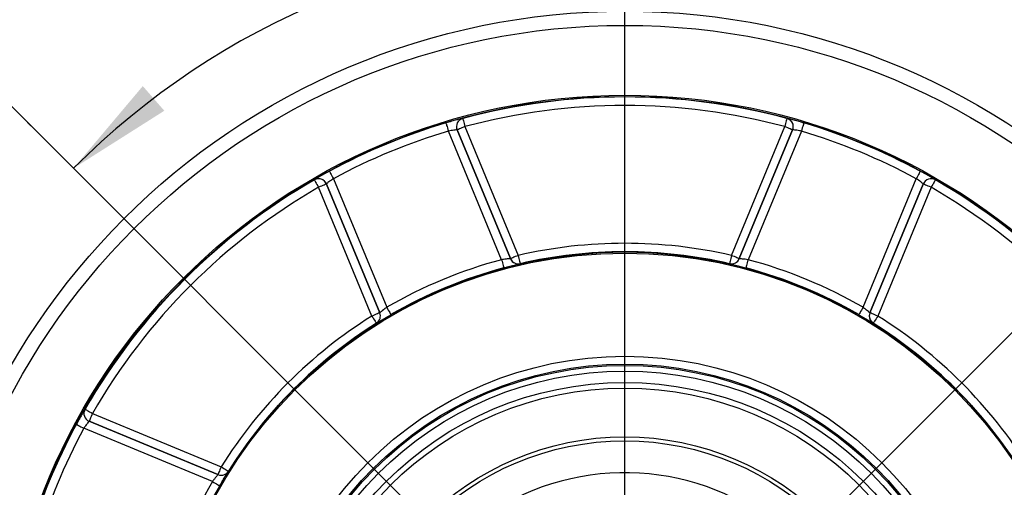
# Model space of a CAD drawing. Header units: millimetres. Extents: x 7 to 438, y 7 to 308.
# Tile 16 of 26: x 252 to 287, y 162 to 179. Entities that reach past the tile are written whole.
import ezdxf

# ---------------------------------------------------------------- set-up
doc = ezdxf.new("R2010")
doc.units = ezdxf.units.MM
doc.header["$PDSIZE"] = -1
doc.linetypes.add('SLD-中心线', pattern=[34.29, 30.48, -1.27, 1.27, -1.27])
doc.linetypes.add('SLD-实线', pattern=[0])
doc.layers.add('细实线层', color=7, linetype='SLD-实线')
doc.styles.add('SLDTEXTSTYLE1', font='txt')
doc.dimstyles.new('ISO-25', dxfattribs={"dimtxt": 2.5, "dimasz": 2.5, "dimexe": 1.25, "dimexo": 0.625, "dimtad": 1, "dimtxsty": 'Standard', "dimcen": 2.5, "dimadec": 0, "dimazin": 0, "dimtfac": 1, "dimtmove": 0, "dimatfit": 3, "dimfxl": 1, "dimarcsym": 0})
doc.dimstyles.new('SLDDIMSTYLE13', dxfattribs={"dimtxt": 3.75, "dimasz": 3.75, "dimexe": 0, "dimexo": 0.0625, "dimgap": 0.9375, "dimtad": 2, "dimdec": 4, "dimlfac": 1.5, "dimzin": 12, "dimdsep": 46, "dimtxsty": 'SLDTEXTSTYLE1', "dimsah": 1, "dimcen": 0.09, "dimazin": 3, "dimtfac": 1, "dimtdec": 3, "dimtofl": 0, "dimtmove": 0, "dimatfit": 3, "dimfxl": 1, "dimfrac": 2, "dimtolj": 1, "dimtzin": 12, "dimarcsym": 0})

# ---------------------------------------------------------------- blocks, each defined once
blk = doc.blocks.new('SW_BROKEN_VIEW_1')
at = {"color": 0, "linetype": 'SLD-中心线', "ltscale": 1.5}
for p, q in [((0, 0), (-49.38, -49.38)), ((-49.38, 0), (0, -49.38))]:
    blk.add_line(p, q, dxfattribs=at)
blk = doc.blocks.new('_D_12')
at = {"layer": '细实线层', "ltscale": 1.5}
blk.add_line((273.373, 181.18), (273.373, 182.946), dxfattribs=at)
blk.add_arc((273.373, 153.931), 27.515, 90, 135, dxfattribs=at)
for points in [[(273.373, 181.446), (269.593, 181.768), (269.671, 180.616)], [(253.917, 173.387), (257.122, 175.418), (256.363, 176.288)]]:
    blk.add_solid(points, dxfattribs=at)
at = {"layer": '细实线层', "ltscale": 1.5, "insert": (258.901, 182.668), "char_height": 3.75, "attachment_point": 1, "rotation": 18.9334, "style": 'SLDTEXTSTYLE1'}
blk.add_mtext('45°', dxfattribs=at)
blk = doc.blocks.new('SW_CENTERMARKSYMBOL_0')
at = {"layer": '细实线层', "color": 0, "ltscale": 1.5}
for p, q in [((24.749, -19.749), (24.749, 2.5)), ((3.536, -3.536), (3.79, -3.79))]:
    blk.add_line(p, q, dxfattribs=at)
blk = doc.blocks.new('*D35')
at = {"color": 0, "lineweight": -2}
for p, q in [((252.53, 184.013), (254.746, 187.038)), ((250.314, 180.987), (246.934, 176.372)), ((239.581, 166.332), (244.718, 173.347)), ((205.577, 166.332), (239.581, 166.332))]:
    blk.add_line(p, q, dxfattribs=at)
at = {"color": 0}
for points in [[(252.026, 184.382), (253.034, 183.643), (250.314, 180.987)], [(244.214, 173.716), (245.223, 172.977), (246.934, 176.372)]]:
    blk.add_solid(points, dxfattribs=at)
at = {"layer": 'Defpoints', "color": 0}
for p in [(250.314, 180.987), (246.934, 176.372)]:
    blk.add_point(p, dxfattribs=at)
at = {"color": 0, "insert": (221.436, 171.091), "char_height": 3.75, "attachment_point": 5}
blk.add_mtext('4-φ5.5 均布', dxfattribs=at)

msp = doc.modelspace()

# ---------------------------------------------------------------- linework, layer by layer
at = {"color": 7, "linetype": 'SLD-实线', "lineweight": 25, "ltscale": 1.5}
for p, q in [((267.651777, 175.146945), (267.652028, 175.146822)), ((279.093978, 175.146822), (279.094228, 175.146945)), ((267.730123, 174.857214), (269.611506, 170.315154)), ((277.1345, 170.315154), (279.015883, 174.857214)), ((269.024647, 170.16384), (267.145069, 174.701542)), ((267.452752, 174.74255), (269.334239, 170.20024)), ((267.453001, 174.742427), (267.452752, 174.74255)), ((269.334384, 170.200367), (267.453001, 174.742427)), ((279.293004, 174.742427), (277.411621, 170.200367)), ((277.411767, 170.20024), (279.293253, 174.74255)), ((279.600936, 174.701542), (277.721359, 170.16384)), ((279.293253, 174.74255), (279.293004, 174.742427)), ((262.416425, 172.978167), (262.416516, 172.978431)), ((264.447372, 168.1761), (262.565989, 172.71816)), ((262.8432, 172.833208), (262.843111, 172.832948)), ((262.843111, 172.832948), (264.724493, 168.290887)), ((264.724686, 168.290898), (262.8432, 172.833208)), ((263.089759, 173.021779), (264.969337, 168.484077)), ((281.776668, 168.484077), (283.656246, 173.021779)), ((283.902806, 172.833208), (282.021319, 168.290898)), ((282.021512, 168.290887), (283.902896, 172.832948)), ((284.180017, 172.71816), (282.298634, 168.1761)), ((283.902896, 172.832948), (283.902806, 172.833208)), ((284.329489, 172.978431), (284.329581, 172.978167)), ((269.334239, 170.20024), (269.334384, 170.200367)), ((269.678631, 170.022771), (269.678489, 170.022644)), ((277.067517, 170.022644), (277.067375, 170.022771)), ((277.411621, 170.200367), (277.411767, 170.20024)), ((264.724493, 168.290887), (264.724686, 168.290898)), ((282.021319, 168.290898), (282.021512, 168.290887)), ((264.606842, 167.921901), (264.606653, 167.92189)), ((282.139353, 167.92189), (282.139163, 167.921901)), ((254.325482, 164.887395), (254.325745, 164.887484)), ((254.585751, 164.737921), (259.127811, 162.856538)), ((254.470964, 164.460801), (254.470701, 164.460711)), ((254.470701, 164.460711), (259.013011, 162.579224)), ((259.013024, 162.579418), (254.470964, 164.460801)), ((258.819833, 162.334573), (254.282131, 164.214153)), ((259.382022, 162.69726), (259.38201, 162.69707)), ((259.013011, 162.579224), (259.013024, 162.579418))]:
    msp.add_line(p, q, dxfattribs=at)
at = {"color": 7, "linetype": 'SLD-实线', "lineweight": 25, "ltscale": 1.5, "flags": 128}
for points in [[(267.652028, 175.146822), (267.653759, 175.140407), (267.658359, 175.123345), (267.665657, 175.096281), (267.675377, 175.060235), (267.687155, 175.016556), (267.700548, 174.966891), (267.715052, 174.913101), (267.730123, 174.857214)], [(279.093978, 175.146822), (279.092247, 175.140407), (279.087647, 175.123345), (279.080349, 175.096281), (279.070629, 175.060235), (279.05885, 175.016556), (279.045458, 174.966891), (279.030953, 174.913101), (279.015883, 174.857214)], [(267.058919, 174.988859), (267.060828, 174.982492), (267.065903, 174.965568), (267.073953, 174.93872), (267.084677, 174.902957), (267.097669, 174.859625), (267.112444, 174.810354), (267.128444, 174.756989), (267.145069, 174.701542)], [(267.730123, 174.857214), (267.676644, 174.835064), (267.625175, 174.813744), (267.57765, 174.79406), (267.535856, 174.776744), (267.501363, 174.762458), (267.475467, 174.751733), (267.459142, 174.744971), (267.453001, 174.742427)], [(279.293004, 174.742427), (279.286863, 174.744971), (279.270539, 174.751733), (279.244643, 174.762458), (279.210149, 174.776744), (279.168355, 174.79406), (279.120831, 174.813744), (279.069361, 174.835064), (279.015883, 174.857214)], [(279.687086, 174.988859), (279.685177, 174.982492), (279.680102, 174.965568), (279.672052, 174.93872), (279.661328, 174.902957), (279.648337, 174.859625), (279.633562, 174.810354), (279.617562, 174.756989), (279.600936, 174.701542)], [(262.947513, 173.285861), (262.950665, 173.280008), (262.959045, 173.264452), (262.972337, 173.239775), (262.990043, 173.206903), (263.011496, 173.167076), (263.03589, 173.121788), (263.062308, 173.072741), (263.089759, 173.021779)], [(283.798492, 173.285861), (283.79534, 173.280008), (283.786961, 173.264452), (283.773668, 173.239775), (283.755963, 173.206903), (283.73451, 173.167076), (283.710116, 173.121788), (283.683697, 173.072741), (283.656246, 173.021779)], [(262.416425, 172.978167), (262.419739, 172.972404), (262.42855, 172.957089), (262.442526, 172.932793), (262.461142, 172.900427), (262.483698, 172.861215), (262.509348, 172.816627), (262.537125, 172.768336), (262.565989, 172.71816)], [(262.843111, 172.832948), (262.836969, 172.830403), (262.820644, 172.823642), (262.794749, 172.812917), (262.760255, 172.798626), (262.718461, 172.781315), (262.670936, 172.761631), (262.619467, 172.740311), (262.565989, 172.71816)], [(284.180017, 172.71816), (284.126538, 172.740311), (284.075069, 172.761631), (284.027545, 172.781315), (283.98575, 172.798626), (283.951257, 172.812917), (283.925361, 172.823642), (283.909036, 172.830403), (283.902896, 172.832948)], [(284.329581, 172.978167), (284.326266, 172.972404), (284.317455, 172.957089), (284.30348, 172.932793), (284.284864, 172.900427), (284.262307, 172.861215), (284.236657, 172.816627), (284.20888, 172.768336), (284.180017, 172.71816)], [(269.611506, 170.315154), (269.558027, 170.293004), (269.506558, 170.271684), (269.459033, 170.251996), (269.417239, 170.234684), (269.382746, 170.220398), (269.35685, 170.209673), (269.340525, 170.202911), (269.334384, 170.200367)], [(269.611506, 170.315154), (269.62453, 170.258422), (269.637059, 170.20385), (269.648617, 170.153506), (269.658765, 170.109306), (269.667116, 170.072928), (269.673354, 170.045756), (269.677242, 170.028821), (269.678631, 170.022771)], [(277.1345, 170.315154), (277.121476, 170.258422), (277.108946, 170.20385), (277.097389, 170.153506), (277.087241, 170.109306), (277.078889, 170.072928), (277.072651, 170.045756), (277.068764, 170.028821), (277.067375, 170.022771)], [(277.411621, 170.200367), (277.405481, 170.202911), (277.389156, 170.209673), (277.36326, 170.220398), (277.328766, 170.234684), (277.286972, 170.251996), (277.239447, 170.271684), (277.187979, 170.293004), (277.1345, 170.315154)], [(269.024647, 170.16384), (269.039708, 170.107618), (269.054196, 170.053531), (269.067561, 170.003638), (269.079296, 169.959829), (269.088953, 169.923779), (269.096167, 169.896849), (269.100662, 169.880066), (269.102269, 169.874069)], [(277.721359, 170.16384), (277.706298, 170.107618), (277.691809, 170.053531), (277.678444, 170.003638), (277.66671, 169.959829), (277.657052, 169.923779), (277.649838, 169.896849), (277.645343, 169.880066), (277.643737, 169.874069)], [(264.724493, 168.290887), (264.718352, 168.288343), (264.702028, 168.281582), (264.676132, 168.270856), (264.641638, 168.256566), (264.599844, 168.239255), (264.552319, 168.21957), (264.50085, 168.198251), (264.447372, 168.1761)], [(264.447372, 168.1761), (264.478276, 168.126777), (264.508007, 168.079324), (264.535433, 168.035556), (264.559512, 167.997126), (264.579329, 167.965498), (264.594132, 167.941872), (264.603356, 167.92715), (264.606653, 167.92189)], [(264.969337, 168.484077), (264.998444, 168.43367), (265.026444, 168.385182), (265.052274, 168.340449), (265.074952, 168.301177), (265.093617, 168.268856), (265.107558, 168.244712), (265.116245, 168.229666), (265.11935, 168.22429)], [(281.776668, 168.484077), (281.747562, 168.43367), (281.719562, 168.385182), (281.693731, 168.340449), (281.671053, 168.301177), (281.652389, 168.268856), (281.638448, 168.244712), (281.62976, 168.229666), (281.626656, 168.22429)], [(282.298634, 168.1761), (282.245155, 168.198251), (282.193686, 168.21957), (282.146161, 168.239255), (282.104367, 168.256566), (282.069874, 168.270856), (282.043979, 168.281582), (282.027653, 168.288343), (282.021512, 168.290887)], [(282.298634, 168.1761), (282.267729, 168.126777), (282.237998, 168.079324), (282.210573, 168.035556), (282.186493, 167.997126), (282.166677, 167.965498), (282.151874, 167.941872), (282.142649, 167.92715), (282.139353, 167.92189)], [(254.325745, 164.887484), (254.331506, 164.884173), (254.346822, 164.875362), (254.371119, 164.861385), (254.403482, 164.84277), (254.442696, 164.820213), (254.487284, 164.794565), (254.535575, 164.766785), (254.585751, 164.737921)], [(254.585751, 164.737921), (254.563599, 164.684445), (254.542281, 164.632973), (254.522595, 164.585449), (254.505283, 164.543655), (254.490995, 164.509163), (254.48027, 164.483268), (254.473506, 164.46694), (254.470964, 164.460801)], [(254.018051, 164.356396), (254.023903, 164.353244), (254.03946, 164.344866), (254.064136, 164.331574), (254.097006, 164.313868), (254.136833, 164.292414), (254.182122, 164.268021), (254.231169, 164.241601), (254.282131, 164.214153)], [(259.127811, 162.856538), (259.10566, 162.803062), (259.084341, 162.751593), (259.064656, 162.704066), (259.047343, 162.662272), (259.033056, 162.627779), (259.02233, 162.601885), (259.015568, 162.585557), (259.013024, 162.579418)], [(259.127811, 162.856538), (259.177135, 162.825633), (259.224584, 162.795905), (259.268356, 162.76848), (259.306786, 162.744399), (259.338414, 162.724581), (259.362038, 162.70978), (259.376761, 162.700556), (259.382022, 162.69726)], [(258.819833, 162.334573), (258.870239, 162.305467), (258.91873, 162.277468), (258.963461, 162.251637), (259.002734, 162.228957), (259.035055, 162.210293), (259.059198, 162.196353), (259.074244, 162.187666), (259.07962, 162.184559)]]:
    msp.add_lwpolyline(points, dxfattribs=at)
at = {"color": 7, "linetype": 'SLD-实线', "lineweight": 25, "ltscale": 2.25}
for centre, radius in [((273.373003, 153.930908), 25.000001), ((273.373002, 153.93091), 24.499999), ((273.373002, 153.930907), 22.033091), ((273.373003, 153.93091), 21.991425), ((273.373003, 153.930907), 16.504325), ((273.373001, 153.930907), 16.462604), ((273.373001, 153.930908), 12.826413), ((273.373, 153.930908), 12.546844), ((273.373001, 153.93091), 12.500001), ((273.373003, 153.930907), 12.300001), ((273.373, 153.930909), 11.900002), ((273.373002, 153.930906), 11.700001), ((273.373003, 153.930908), 9.98137), ((273.373002, 153.930909), 9.842031)]:
    msp.add_circle(centre, radius, dxfattribs=at)
for centre, radius, start, end in [((273.373003, 153.930998), 21.973637, 74.9087951, 105.0912049), ((273.373003, 153.930877), 21.673802, 74.9088795, 105.0911205), ((267.730023, 174.857263), 0.300064, 105.1155305, 202.4759735), ((267.73027, 174.85714), 0.300062, 105.1148084, 202.4761114), ((279.015735, 174.85714), 0.300063, 337.5239263, 74.8850477), ((273.373034, 153.930801), 21.984309, 106.6910017, 118.3089399), ((279.016008, 174.85726), 0.300039, 337.5226313, 21.2985182), ((273.372997, 153.930865), 21.98424, 61.6910418, 73.3090167), ((273.372905, 153.93113), 21.684002, 106.6909226, 118.3090503), ((273.373103, 153.931136), 21.683996, 61.6909489, 73.3090806), ((273.372996, 153.930918), 21.973715, 119.9088543, 150.0911589), ((273.372997, 153.930916), 21.673762, 119.9088534, 150.0911533), ((262.565933, 172.717996), 0.300069, 22.5248886, 119.8838491), ((262.566049, 172.718284), 0.300034, 22.5219111, 66.2990904), ((284.179983, 172.718263), 0.300066, 60.1162445, 157.4761432), ((284.180073, 172.717996), 0.300069, 60.1160467, 157.4752155), ((273.373009, 153.930916), 21.673762, 29.9088467, 60.0911466), ((273.372996, 153.930904), 21.973733, 29.908854, 60.0911328), ((273.373003, 153.930845), 16.810546, 77.0701349, 102.9298651), ((273.373003, 153.930963), 16.510441, 77.0700429, 102.9299571), ((273.37292, 153.931097), 16.805042, 104.9957945, 120.0041807), ((269.611437, 170.315093), 0.30005, 202.5058691, 248.6106105), ((269.611559, 170.315197), 0.30002, 202.5037038, 282.9181752), ((277.134447, 170.315197), 0.30002, 257.0818753, 337.4962615), ((277.134592, 170.31507), 0.30002, 257.0812539, 337.4964408), ((273.373085, 153.931097), 16.805042, 59.9958193, 75.0042055), ((273.372976, 153.930965), 16.505196, 104.9958616, 120.0041224), ((273.373037, 153.930985), 16.505175, 59.9958682, 75.0041478), ((273.372999, 153.930915), 16.810477, 122.070086, 147.929929), ((264.447303, 168.176094), 0.30002, 302.0818462, 22.4960019), ((264.447497, 168.176106), 0.300018, 302.0810083, 22.4960524), ((282.298527, 168.176106), 0.300036, 157.5053805, 203.6119036), ((282.298702, 168.176094), 0.30002, 157.5039694, 237.9183137), ((273.372992, 153.930899), 16.810497, 32.0700889, 57.9299011), ((273.373038, 153.930872), 16.510544, 122.0701208, 147.929869), ((273.37295, 153.930854), 16.51057, 32.0701512, 57.9298591), ((254.585647, 164.737887), 0.300064, 150.1154508, 247.4759641), ((254.58591, 164.737976), 0.300064, 150.1154508, 247.4759641), ((273.372789, 153.930996), 21.983968, 151.6909432, 163.3090618), ((273.373147, 153.930856), 21.684398, 151.691057, 163.3089724), ((259.127818, 162.856604), 0.300017, 247.50366, 327.9188856), ((273.373003, 153.930909), 8.715685, 47.3603049, 343.3311835), ((273.372909, 153.930947), 16.805146, 149.9958556, 165.0041513), ((259.127805, 162.856446), 0.30005, 247.5062902, 293.610985), ((273.373005, 153.930902), 16.505263, 149.9958881, 165.0040813)]:
    msp.add_arc(centre, radius, start, end, dxfattribs=at)
at = {"color": 8, "linetype": 'SLD-实线', "lineweight": 25, "ltscale": 2.25}
for centre, radius, start, end in [((279.015983, 174.857267), 0.30006, 21.2955945, 74.8844514), ((262.566019, 172.71828), 0.30005, 66.2942575, 119.8849369), ((269.611412, 170.315063), 0.300013, 248.6130808, 282.9193363), ((282.298454, 168.17606), 0.29995, 203.609511, 237.9231492), ((259.127834, 162.856375), 0.299973, 293.6111716, 327.9224021)]:
    msp.add_arc(centre, radius, start, end, dxfattribs=at)
at = {"color": 7, "linetype": 'SLD-实线', "lineweight": 25, "ltscale": 1.5}
for points, knots in [([(267.651777, 175.146945), (267.647055, 175.146414), (267.616552, 175.142984), (267.54259, 175.122288), (267.414553, 175.091026), (267.246945, 175.044187), (267.124038, 175.00802), (267.058919, 174.988859)], [0, 0, 0, 0, 0.023213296, 0.149952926, 0.373777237, 0.66821472, 1, 1, 1, 1]), ([(279.687086, 174.988859), (279.646716, 175.000859), (279.545071, 175.031075), (279.393114, 175.07342), (279.279345, 175.10459), (279.226847, 175.117298), (279.224609, 175.117839)], [0, 0, 0, 0, 0.263130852, 0.662522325, 0.98561402, 1, 1, 1, 1]), ([(267.452752, 174.74255), (267.450184, 174.742899), (267.434394, 174.745044), (267.395149, 174.739248), (267.328764, 174.732888), (267.241936, 174.719389), (267.178564, 174.707713), (267.145069, 174.701542)], [0, 0, 0, 0, 0.02497629, 0.153564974, 0.377945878, 0.671221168, 1, 1, 1, 1]), ([(279.600936, 174.701542), (279.580186, 174.705448), (279.527815, 174.715305), (279.449322, 174.728157), (279.374216, 174.737166), (279.324134, 174.743882), (279.299999, 174.742841), (279.293253, 174.74255)], [0, 0, 0, 0, 0.2038104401, 0.5143886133, 0.7670803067, 0.9348910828, 1, 1, 1, 1]), ([(262.947513, 173.285861), (262.910482, 173.265799), (262.817245, 173.215286), (262.679848, 173.137786), (262.577365, 173.079373), (262.531255, 173.051242), (262.529289, 173.050043)], [0, 0, 0, 0, 0.263131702, 0.662523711, 0.985614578, 1, 1, 1, 1]), ([(284.329489, 172.978431), (284.325774, 172.981394), (284.301777, 173.000534), (284.234845, 173.038199), (284.122205, 173.106631), (283.970567, 173.192026), (283.858087, 173.253363), (283.798492, 173.285861)], [0, 0, 0, 0, 0.023211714, 0.149950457, 0.373776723, 0.668216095, 1, 1, 1, 1]), ([(263.089759, 173.021779), (263.072325, 173.009867), (263.028324, 172.979805), (262.963733, 172.93339), (262.904254, 172.886654), (262.86409, 172.85599), (262.847764, 172.838185), (262.8432, 172.833208)], [0, 0, 0, 0, 0.2038094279, 0.5143878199, 0.7670797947, 0.9348920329, 1, 1, 1, 1]), ([(283.902806, 172.833208), (283.901237, 172.835272), (283.891592, 172.847958), (283.859735, 172.871603), (283.808303, 172.914053), (283.73736, 172.965904), (283.684293, 173.002459), (283.656246, 173.021779)], [0, 0, 0, 0, 0.024981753, 0.153568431, 0.377947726, 0.671226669, 1, 1, 1, 1]), ([(269.334239, 170.20024), (269.32806, 170.199213), (269.305012, 170.19538), (269.255708, 170.191382), (269.18069, 170.183043), (269.100639, 170.173941), (269.046614, 170.16676), (269.024647, 170.16384)], [0, 0, 0, 0, 0.06026342, 0.22478824, 0.475558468, 0.786748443, 1, 1, 1, 1]), ([(269.102269, 169.874069), (269.143253, 169.88498), (269.243884, 169.91177), (269.392856, 169.949844), (269.532314, 169.985298), (269.62401, 170.00709), (269.666903, 170.019337), (269.678489, 170.022644)], [0, 0, 0, 0, 0.21380919, 0.524982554, 0.77513432, 0.939264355, 1, 1, 1, 1]), ([(277.136223, 170.004342), (277.141499, 170.002989), (277.189769, 169.99061), (277.29516, 169.964741), (277.459134, 169.922956), (277.579801, 169.891), (277.643737, 169.874069)], [0, 0, 0, 0, 0.031185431, 0.285309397, 0.621319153, 1, 1, 1, 1]), ([(277.721359, 170.16384), (277.687076, 170.168361), (277.622279, 170.176905), (277.534056, 170.186217), (277.467482, 170.194007), (277.428838, 170.196418), (277.413956, 170.19975), (277.411767, 170.20024)], [0, 0, 0, 0, 0.3327498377, 0.6289238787, 0.8533178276, 0.9784171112, 1, 1, 1, 1]), ([(264.668368, 167.957541), (264.673055, 167.960314), (264.715942, 167.985689), (264.808755, 168.041924), (264.954247, 168.128325), (265.062168, 168.191053), (265.11935, 168.22429)], [0, 0, 0, 0, 0.031185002, 0.285309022, 0.62131753, 1, 1, 1, 1]), ([(264.969337, 168.484077), (264.9419, 168.463032), (264.890041, 168.423254), (264.82107, 168.367458), (264.768489, 168.325889), (264.73946, 168.300266), (264.726581, 168.2921), (264.724686, 168.290898)], [0, 0, 0, 0, 0.332745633, 0.6289209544, 0.8533185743, 0.9784178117, 1, 1, 1, 1]), ([(281.626656, 168.22429), (281.66335, 168.203025), (281.75345, 168.15081), (281.885713, 168.072394), (282.009396, 167.998855), (282.089641, 167.949422), (282.128632, 167.927754), (282.139163, 167.921901)], [0, 0, 0, 0, 0.213808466, 0.524984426, 0.775136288, 0.939264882, 1, 1, 1, 1]), ([(282.021319, 168.290898), (282.016225, 168.294542), (281.997219, 168.308133), (281.959527, 168.340167), (281.900582, 168.387312), (281.837545, 168.437484), (281.794266, 168.470608), (281.776668, 168.484077)], [0, 0, 0, 0, 0.060260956, 0.224793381, 0.475557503, 0.786748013, 1, 1, 1, 1]), ([(254.325482, 164.887395), (254.322519, 164.88368), (254.303377, 164.859684), (254.265709, 164.792752), (254.19728, 164.68011), (254.111885, 164.528472), (254.050548, 164.415991), (254.018051, 164.356396)], [0, 0, 0, 0, 0.023214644, 0.14995169, 0.37378056, 0.668215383, 1, 1, 1, 1]), ([(254.470701, 164.460711), (254.468638, 164.459142), (254.455955, 164.449495), (254.432304, 164.417643), (254.389859, 164.366206), (254.338008, 164.295264), (254.301452, 164.242199), (254.282131, 164.214153)], [0, 0, 0, 0, 0.024977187, 0.153566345, 0.377954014, 0.67123113, 1, 1, 1, 1]), ([(259.07962, 162.184559), (259.100885, 162.221255), (259.153098, 162.311356), (259.231515, 162.443618), (259.305054, 162.5673), (259.35449, 162.647546), (259.376158, 162.686537), (259.38201, 162.69707)], [0, 0, 0, 0, 0.21381069, 0.524981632, 0.77513307, 0.93926032, 1, 1, 1, 1]), ([(259.013011, 162.579224), (259.009368, 162.574129), (258.995777, 162.555124), (258.963745, 162.517431), (258.916596, 162.45849), (258.866426, 162.39545), (258.833302, 162.352171), (258.819833, 162.334573)], [0, 0, 0, 0, 0.0602610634, 0.2247835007, 0.4755537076, 0.7867452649, 1, 1, 1, 1])]:
    msp.add_open_spline(points, degree=3, knots=knots, dxfattribs=at)
at = {"color": 8, "linetype": 'SLD-实线', "lineweight": 25, "ltscale": 1.5}
for points, knots in [([(279.224609, 175.117839), (279.193898, 175.126021), (279.15081, 175.137501), (279.106855, 175.144838), (279.094228, 175.146945)], [0, 0, 0, 0, 0.712732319, 1, 1, 1, 1]), ([(262.529289, 173.050043), (262.50179, 173.034111), (262.463206, 173.011758), (262.426936, 172.985869), (262.416516, 172.978431)], [0, 0, 0, 0, 0.71273014, 1, 1, 1, 1]), ([(277.067517, 170.022644), (277.071665, 170.021324), (277.094258, 170.014134), (277.117362, 170.008743), (277.136223, 170.004342)], [0, 0, 0, 0, 0.183628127, 1, 1, 1, 1]), ([(264.606842, 167.921901), (264.610709, 167.923901), (264.63177, 167.93479), (264.651919, 167.947315), (264.668368, 167.957541)], [0, 0, 0, 0, 0.183615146, 1, 1, 1, 1])]:
    msp.add_open_spline(points, degree=3, knots=knots, dxfattribs=at)

# ---------------------------------------------------------------- block references
at = {"color": 7, "linetype": 'Continuous', "ltscale": 1.5}
msp.add_blockref('SW_BROKEN_VIEW_1', (298.063003, 178.620909), dxfattribs=at)
at = {"layer": '细实线层', "ltscale": 1.5}
msp.add_blockref('SW_CENTERMARKSYMBOL_0', (248.624266, 178.679645), dxfattribs=at)

# ---------------------------------------------------------------- dimensions: what is measured, and where the dimension line sits
dim = msp.add_diameter_dim_2p(p1=(250.314446, 180.987369), p2=(246.934084, 176.37192), text='4-φ5.5 均布', dimstyle='ISO-25', override={"dimtxt": 3.75, "dimasz": 3.75, "dimexe": 1.5, "dimexo": 0, "dimgap": 2.286, "dimtih": 1, "dimtoh": 1, "dimzin": 0, "dimadec": 2, "dimtdec": 3, "dimtzin": 0})
dim.commit()
dim.dimension.update_dxf_attribs({"geometry": '*D35', "text_midpoint": (221.436223, 166.332448)})
dim = msp.add_angular_dim_2l(base=(262.843551, 179.351252), line1=((273.373003, 181.179645), (273.373003, 126.682171)), line2=((248.683003, 178.620908), (298.063003, 129.240908)), dimstyle='SLDDIMSTYLE13', dxfattribs=at)
dim.commit()
dim.dimension.update_dxf_attribs({"geometry": '_D_12', "text_midpoint": (264.445295, 179.957035), "dimtype": 162})

doc.saveas('drawing.dxf')
